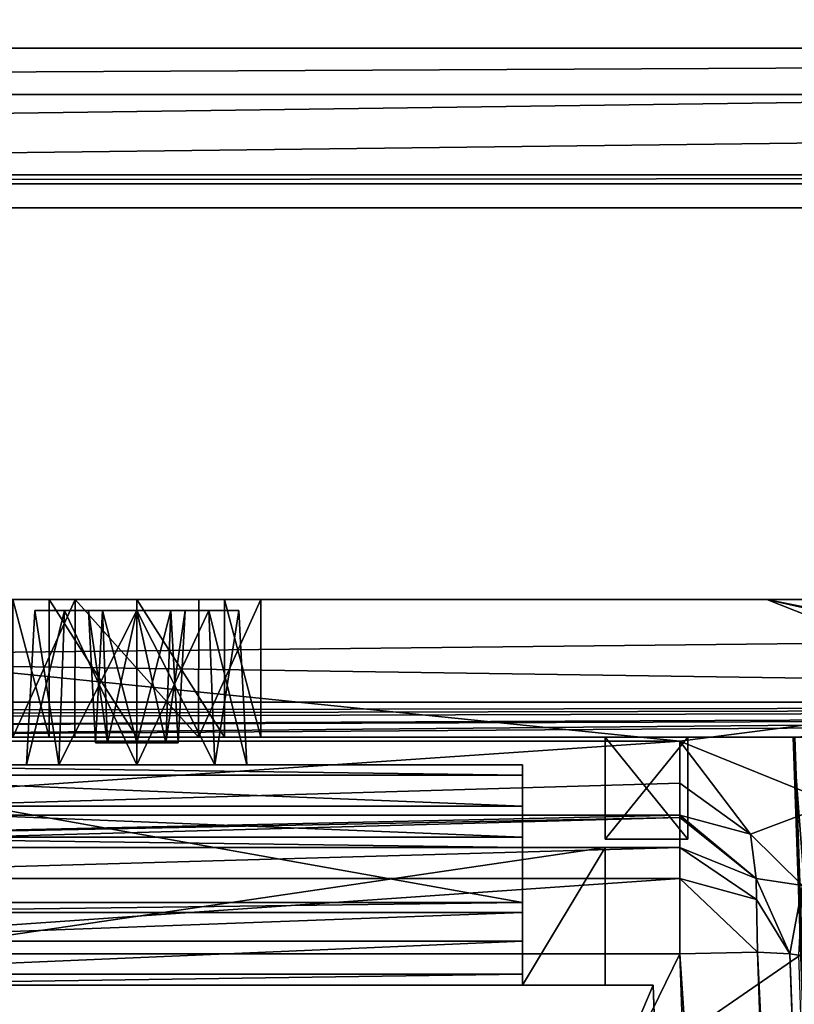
# Model space of a CAD drawing. Header units: millimetres. Extents: x -269 to 269, y -42 to 416.
# Tile 147 of 256: x 95 to 109, y 48 to 66. Entities that reach past the tile are written whole.
import ezdxf

# ---------------------------------------------------------------- set-up
doc = ezdxf.new("R2010")
doc.units = ezdxf.units.MM
doc.header["$LTSCALE"] = 65.185185
for name, color, linetype in [('13', 7, 'CONTINUOUS'), ('16', 7, 'CONTINUOUS'), ('1873', 7, 'CONTINUOUS'), ('1877', 7, 'CONTINUOUS'), ('1878', 7, 'CONTINUOUS'), ('1879', 7, 'CONTINUOUS'), ('1880', 7, 'CONTINUOUS'), ('1881', 7, 'CONTINUOUS'), ('1882', 7, 'CONTINUOUS'), ('1887', 7, 'CONTINUOUS'), ('1893', 7, 'CONTINUOUS'), ('1894', 7, 'CONTINUOUS'), ('1895', 7, 'CONTINUOUS'), ('1917', 7, 'CONTINUOUS'), ('1922', 7, 'CONTINUOUS'), ('1924', 7, 'CONTINUOUS'), ('1927', 7, 'CONTINUOUS'), ('1977', 7, 'CONTINUOUS'), ('1988', 7, 'CONTINUOUS'), ('1989', 7, 'CONTINUOUS'), ('1990', 7, 'CONTINUOUS'), ('1991', 7, 'CONTINUOUS'), ('1992', 7, 'CONTINUOUS'), ('1993', 7, 'CONTINUOUS'), ('1995', 7, 'CONTINUOUS'), ('2001', 7, 'CONTINUOUS'), ('2002', 7, 'CONTINUOUS'), ('2003', 7, 'CONTINUOUS'), ('2004', 7, 'CONTINUOUS'), ('2023', 7, 'CONTINUOUS'), ('2024', 7, 'CONTINUOUS'), ('2026', 7, 'CONTINUOUS'), ('2027', 7, 'CONTINUOUS'), ('2028', 7, 'CONTINUOUS'), ('2030', 7, 'CONTINUOUS'), ('2031', 7, 'CONTINUOUS'), ('2032', 7, 'CONTINUOUS'), ('2033', 7, 'CONTINUOUS'), ('2034', 7, 'CONTINUOUS'), ('2035', 7, 'CONTINUOUS'), ('2036', 7, 'CONTINUOUS'), ('2039', 7, 'CONTINUOUS'), ('2044', 7, 'CONTINUOUS'), ('2045', 7, 'CONTINUOUS'), ('2050', 7, 'CONTINUOUS'), ('2052', 7, 'CONTINUOUS'), ('2055', 7, 'CONTINUOUS'), ('2056', 7, 'CONTINUOUS'), ('2057', 7, 'CONTINUOUS'), ('2058', 7, 'CONTINUOUS'), ('2065', 7, 'CONTINUOUS'), ('2066', 7, 'CONTINUOUS'), ('2067', 7, 'CONTINUOUS'), ('2068', 7, 'CONTINUOUS'), ('2071', 7, 'CONTINUOUS'), ('2072', 7, 'CONTINUOUS'), ('2073', 7, 'CONTINUOUS'), ('2074', 7, 'CONTINUOUS'), ('2075', 7, 'CONTINUOUS'), ('2076', 7, 'CONTINUOUS'), ('2077', 7, 'CONTINUOUS'), ('2078', 7, 'CONTINUOUS'), ('2079', 7, 'CONTINUOUS'), ('2080', 7, 'CONTINUOUS'), ('2081', 7, 'CONTINUOUS'), ('2082', 7, 'CONTINUOUS'), ('2083', 7, 'CONTINUOUS'), ('2084', 7, 'CONTINUOUS'), ('2085', 7, 'CONTINUOUS'), ('2086', 7, 'CONTINUOUS')]:
    doc.layers.add(name, color=color, linetype=linetype)

msp = doc.modelspace()

# ---------------------------------------------------------------- linework, layer by layer
at = {"layer": '13', "color": 250, "linetype": 'Continuous', "true_color": 0x404040}
for points in [[(227, -16, -447), (-227, -16, -447), (227, 68, -447), (227, -16, -447)], [(-227, -16, -447), (-227, 68, -447), (227, 68, -447), (-227, -16, -447)]]:
    msp.add_3dface(points, dxfattribs=at)
at = {"layer": '16', "color": 250, "linetype": 'Continuous', "true_color": 0x404040}
for points in [[(-227, 68.009, -431.591), (-227, 0.991, -431.006), (227, 0.991, -431.006), (-227, 68.009, -431.591)], [(227, 68.009, -431.591), (-227, 68.009, -431.591), (227, 0.991, -431.006), (227, 68.009, -431.591)]]:
    msp.add_3dface(points, dxfattribs=at)
at = {"layer": '1873', "linetype": 'Continuous'}
for points in [[(111.248, 0, -307.515), (111.248, 0, -159), (109.415, 52.5, -309.349), (111.248, 0, -307.515)], [(111.248, 0, -159), (111.074, 5, -159), (109.415, 52.5, -309.349), (111.248, 0, -159)], [(111.074, 5, -151), (111.249, 0, -39.485), (109.415, 52.5, -309.349), (111.074, 5, -151)], [(109.415, 52.5, -309.349), (111.249, 0, -39.485), (109.415, 52.5, -37.651), (109.415, 52.5, -309.349)], [(111.074, 5, -159), (111.074, 5, -151), (109.415, 52.5, -309.349), (111.074, 5, -159)]]:
    msp.add_3dface(points, dxfattribs=at)
at = {"layer": '1877', "linetype": 'Continuous'}
for points in [[(111.248, 0, -307.515), (109.415, 52.5, -309.349), (109.423, 52.5, -309.924), (111.248, 0, -307.515)], [(109.445, 52.5, -310.5), (111.248, 0, -307.515), (109.423, 52.5, -309.924), (109.445, 52.5, -310.5)]]:
    msp.add_3dface(points, dxfattribs=at)
at = {"layer": '1878', "linetype": 'Continuous'}
for points in [[(80.97, 52.5, -24), (84.399, 52.5, -30.444), (114.03, 52.5, -24), (80.97, 52.5, -24)], [(84.399, 52.5, -30.444), (85.585, 52.5, -37.651), (110.601, 52.5, -30.444), (84.399, 52.5, -30.444)], [(114.03, 52.5, -24), (84.399, 52.5, -30.444), (110.601, 52.5, -30.444), (114.03, 52.5, -24)], [(109.445, 52.5, -310.5), (109.423, 52.5, -309.924), (85.555, 52.5, -310.5), (109.445, 52.5, -310.5)], [(85.555, 52.5, -310.5), (109.423, 52.5, -309.924), (85.577, 52.5, -309.924), (85.555, 52.5, -310.5)], [(109.415, 52.5, -309.349), (85.585, 52.5, -309.349), (85.577, 52.5, -309.924), (109.415, 52.5, -309.349)], [(109.423, 52.5, -309.924), (109.415, 52.5, -309.349), (85.577, 52.5, -309.924), (109.423, 52.5, -309.924)], [(85.585, 52.5, -37.651), (109.415, 52.5, -37.651), (110.601, 52.5, -30.444), (85.585, 52.5, -37.651)], [(109.415, 52.5, -37.651), (85.585, 52.5, -37.651), (87.5, 52.5, -172), (109.415, 52.5, -37.651)], [(85.585, 52.5, -309.349), (109.415, 52.5, -309.349), (107.5, 52.5, -308), (85.585, 52.5, -309.349)], [(97.5, 52.5, -308.5), (85.585, 52.5, -309.349), (107.5, 52.5, -308), (97.5, 52.5, -308.5)], [(85.585, 52.5, -309.349), (97.5, 52.5, -308.5), (89, 52.5, -308), (85.585, 52.5, -309.349)], [(96.373, 52.5, -168.802), (109.415, 52.5, -37.651), (87.5, 52.5, -172), (96.373, 52.5, -168.802)], [(95.25, 52.5, -170.75), (96.373, 52.5, -168.802), (87.5, 52.5, -172), (95.25, 52.5, -170.75)], [(95.909, 52.5, -307.841), (95.25, 52.5, -306.25), (89, 52.5, -308), (95.909, 52.5, -307.841)], [(97.5, 52.5, -308.5), (95.909, 52.5, -307.841), (89, 52.5, -308), (97.5, 52.5, -308.5)], [(98.621, 52.5, -168.799), (109.415, 52.5, -37.651), (96.373, 52.5, -168.802), (98.621, 52.5, -168.799)], [(99.091, 52.5, -307.841), (97.5, 52.5, -308.5), (106, 52.5, -308), (99.091, 52.5, -307.841)], [(106, 52.5, -308), (97.5, 52.5, -308.5), (107.5, 52.5, -308), (106, 52.5, -308)], [(99.75, 52.5, -170.75), (109.415, 52.5, -37.651), (98.621, 52.5, -168.799), (99.75, 52.5, -170.75)], [(99.75, 52.5, -306.25), (99.091, 52.5, -307.841), (106, 52.5, -293), (99.75, 52.5, -306.25)], [(106, 52.5, -293), (99.091, 52.5, -307.841), (106, 52.5, -308), (106, 52.5, -293)], [(109.415, 52.5, -37.651), (99.75, 52.5, -170.75), (106, 52.5, -172), (109.415, 52.5, -37.651)], [(99.75, 52.5, -170.75), (99.75, 52.5, -306.25), (106, 52.5, -172), (99.75, 52.5, -170.75)], [(106, 52.5, -172), (99.75, 52.5, -306.25), (106, 52.5, -187), (106, 52.5, -172)], [(106, 52.5, -187), (99.75, 52.5, -306.25), (107.5, 52.5, -187), (106, 52.5, -187)], [(107.5, 52.5, -187), (99.75, 52.5, -306.25), (106, 52.5, -293), (107.5, 52.5, -187)], [(109.415, 52.5, -37.651), (106, 52.5, -172), (107.5, 52.5, -172), (109.415, 52.5, -37.651)], [(107.5, 52.5, -187), (106, 52.5, -293), (107.5, 52.5, -293), (107.5, 52.5, -187)], [(109.415, 52.5, -309.349), (109.415, 52.5, -37.651), (107.5, 52.5, -308), (109.415, 52.5, -309.349)], [(107.5, 52.5, -187), (109.415, 52.5, -37.651), (107.5, 52.5, -172), (107.5, 52.5, -187)], [(109.415, 52.5, -37.651), (107.5, 52.5, -187), (107.5, 52.5, -293), (109.415, 52.5, -37.651)], [(107.5, 52.5, -308), (109.415, 52.5, -37.651), (107.5, 52.5, -293), (107.5, 52.5, -308)]]:
    msp.add_3dface(points, dxfattribs=at)
at = {"layer": '1879', "linetype": 'Continuous'}
for points in [[(12.318, 52.5), (72.184, 52.5, -17.081), (115.283, 52.5, -22.5), (12.318, 52.5)], [(182.682, 52.5), (12.318, 52.5), (182.682, 52.5, -15.165), (182.682, 52.5)], [(182.682, 52.5, -15.165), (12.318, 52.5), (131.901, 52.5, -15.165), (182.682, 52.5, -15.165)], [(131.901, 52.5, -15.165), (12.318, 52.5), (122.816, 52.5, -17.081), (131.901, 52.5, -15.165)], [(122.816, 52.5, -17.081), (12.318, 52.5), (115.283, 52.5, -22.5), (122.816, 52.5, -17.081)], [(72.184, 52.5, -17.081), (79.717, 52.5, -22.5), (115.283, 52.5, -22.5), (72.184, 52.5, -17.081)]]:
    msp.add_3dface(points, dxfattribs=at)
at = {"layer": '1880', "linetype": 'Continuous'}
for points in [[(95.25, 52.5, -306.25), (95.909, 52.5, -307.841), (95.25, 55, -306.25), (95.25, 52.5, -306.25)], [(95.25, 55, -306.25), (95.909, 52.5, -307.841), (95.909, 55, -307.841), (95.25, 55, -306.25)], [(95.909, 52.5, -307.841), (97.5, 52.5, -308.5), (95.909, 55, -307.841), (95.909, 52.5, -307.841)], [(95.909, 55, -307.841), (97.5, 52.5, -308.5), (97.5, 55, -308.5), (95.909, 55, -307.841)], [(97.5, 52.5, -308.5), (99.091, 52.5, -307.841), (97.5, 55, -308.5), (97.5, 52.5, -308.5)], [(97.5, 55, -308.5), (99.091, 52.5, -307.841), (99.091, 55, -307.841), (97.5, 55, -308.5)], [(99.091, 52.5, -307.841), (99.75, 52.5, -306.25), (99.091, 55, -307.841), (99.091, 52.5, -307.841)], [(99.75, 52.5, -306.25), (99.75, 55, -306.25), (99.091, 55, -307.841), (99.75, 52.5, -306.25)]]:
    msp.add_3dface(points, dxfattribs=at)
at = {"layer": '1881', "linetype": 'Continuous'}
for points in [[(99.75, 52.5, -306.25), (99.75, 52.5, -170.75), (99.75, 55, -306.25), (99.75, 52.5, -306.25)], [(99.75, 55, -306.25), (99.75, 52.5, -170.75), (99.75, 55, -170.75), (99.75, 55, -306.25)]]:
    msp.add_3dface(points, dxfattribs=at)
at = {"layer": '1882', "linetype": 'Continuous'}
for points in [[(12.318, 55, -347), (12.318, 55, -332.318), (182.682, 55, -347), (12.318, 55, -347)], [(182.682, 55, -347), (12.318, 55, -332.318), (63.082, 55, -332.318), (182.682, 55, -347)], [(182.682, 55, -14.682), (131.918, 55, -14.682), (12.318, 55), (182.682, 55, -14.682)], [(12.318, 55), (131.918, 55, -14.682), (63.082, 55, -14.682), (12.318, 55)], [(182.682, 55), (182.682, 55, -14.682), (12.318, 55), (182.682, 55)], [(131.918, 55, -332.318), (182.682, 55, -347), (63.082, 55, -332.318), (131.918, 55, -332.318)], [(74.573, 55, -329.241), (131.918, 55, -332.318), (63.082, 55, -332.318), (74.573, 55, -329.241)], [(131.918, 55, -14.682), (120.427, 55, -17.759), (63.082, 55, -14.682), (131.918, 55, -14.682)], [(63.082, 55, -14.682), (120.427, 55, -17.759), (74.574, 55, -17.76), (63.082, 55, -14.682)], [(120.426, 55, -329.24), (131.918, 55, -332.318), (74.573, 55, -329.241), (120.426, 55, -329.24)], [(82.99, 55, -320.824), (120.426, 55, -329.24), (74.573, 55, -329.241), (82.99, 55, -320.824)], [(120.427, 55, -17.759), (112.01, 55, -26.176), (74.574, 55, -17.76), (120.427, 55, -17.759)], [(74.574, 55, -17.76), (112.01, 55, -26.176), (82.991, 55, -26.177), (74.574, 55, -17.76)], [(112.009, 55, -320.823), (120.426, 55, -329.24), (82.99, 55, -320.824), (112.009, 55, -320.823)], [(86.068, 55, -309.332), (112.009, 55, -320.823), (82.99, 55, -320.824), (86.068, 55, -309.332)], [(112.01, 55, -26.176), (108.932, 55, -37.668), (82.991, 55, -26.177), (112.01, 55, -26.176)], [(82.991, 55, -26.177), (108.932, 55, -37.668), (86.068, 55, -37.668), (82.991, 55, -26.177)], [(95.25, 55, -306.25), (95.909, 55, -307.841), (86.068, 55, -309.332), (95.25, 55, -306.25)], [(95.909, 55, -307.841), (97.5, 55, -308.5), (86.068, 55, -309.332), (95.909, 55, -307.841)], [(97.5, 55, -308.5), (108.932, 55, -309.332), (86.068, 55, -309.332), (97.5, 55, -308.5)], [(108.932, 55, -37.668), (99.75, 55, -170.75), (86.068, 55, -37.668), (108.932, 55, -37.668)], [(86.068, 55, -37.668), (99.75, 55, -170.75), (98.627, 55, -168.802), (86.068, 55, -37.668)], [(108.932, 55, -309.332), (112.009, 55, -320.823), (86.068, 55, -309.332), (108.932, 55, -309.332)], [(95.25, 55, -170.75), (86.068, 55, -37.668), (96.379, 55, -168.799), (95.25, 55, -170.75)], [(96.379, 55, -168.799), (86.068, 55, -37.668), (98.627, 55, -168.802), (96.379, 55, -168.799)], [(97.5, 55, -308.5), (99.091, 55, -307.841), (108.932, 55, -309.332), (97.5, 55, -308.5)], [(99.091, 55, -307.841), (99.75, 55, -306.25), (108.932, 55, -309.332), (99.091, 55, -307.841)], [(99.75, 55, -306.25), (99.75, 55, -170.75), (108.932, 55, -309.332), (99.75, 55, -306.25)], [(108.932, 55, -309.332), (99.75, 55, -170.75), (108.932, 55, -37.668), (108.932, 55, -309.332)]]:
    msp.add_3dface(points, dxfattribs=at)
at = {"layer": '1887', "linetype": 'Continuous'}
for points in [[(12.318, 55, -347), (182.682, 55, -347), (12.318, 53.137, -347), (12.318, 55, -347)], [(12.318, 53.137, -347), (182.682, 55, -347), (182.682, 53.137, -347), (12.318, 53.137, -347)]]:
    msp.add_3dface(points, dxfattribs=at)
at = {"layer": '1893', "linetype": 'Continuous'}
for points in [[(112.009, 55, -320.823), (108.932, 55, -309.332), (112.585, 54.18, -317.34), (112.009, 55, -320.823)], [(112.585, 54.18, -317.34), (108.932, 55, -309.332), (110.087, 54.769, -309.332), (112.585, 54.18, -317.34)]]:
    msp.add_3dface(points, dxfattribs=at)
at = {"layer": '1894', "linetype": 'Continuous'}
for points in [[(108.932, 55, -309.332), (108.932, 55, -37.668), (110.985, 54.187, -37.668), (108.932, 55, -309.332)], [(110.087, 54.769, -309.332), (108.932, 55, -309.332), (110.985, 54.187, -37.668), (110.087, 54.769, -309.332)]]:
    msp.add_3dface(points, dxfattribs=at)
at = {"layer": '1895', "linetype": 'Continuous'}
msp.add_3dface([(108.932, 55, -37.668), (112.01, 55, -26.176), (110.985, 54.187, -37.668), (108.932, 55, -37.668)], dxfattribs=at)
at = {"layer": '1917', "linetype": 'Continuous'}
for points in [[(12.318, 52.5), (182.682, 52.5), (12.318, 55), (12.318, 52.5)], [(182.682, 52.5), (182.682, 55), (12.318, 55), (182.682, 52.5)]]:
    msp.add_3dface(points, dxfattribs=at)
at = {"layer": '1922', "linetype": 'Continuous'}
for points in [[(111.249, 0, -39.485), (113.386, 0, -29.913), (109.415, 52.5, -37.651), (111.249, 0, -39.485)], [(109.415, 52.5, -37.651), (113.386, 0, -29.913), (110.601, 52.5, -30.444), (109.415, 52.5, -37.651)]]:
    msp.add_3dface(points, dxfattribs=at)
at = {"layer": '1924', "linetype": 'Continuous'}
for points in [[(80.97, 52.5, -24), (116.642, 24.916, -23.037), (78.354, 24.889, -23.036), (80.97, 52.5, -24)], [(80.97, 52.5, -24), (114.03, 52.5, -24), (116.642, 24.916, -23.037), (80.97, 52.5, -24)]]:
    msp.add_3dface(points, dxfattribs=at)
at = {"layer": '1927', "linetype": 'Continuous'}
for points in [[(115.283, 52.5, -22.5), (79.717, 52.5, -22.5), (76.901, 26.068, -21.577), (115.283, 52.5, -22.5)], [(118.1, 26.059, -21.577), (115.283, 52.5, -22.5), (76.901, 26.068, -21.577), (118.1, 26.059, -21.577)]]:
    msp.add_3dface(points, dxfattribs=at)
at = {"layer": '1977', "linetype": 'Continuous'}
for points in [[(12.318, 53.137, -347), (182.682, 53.137, -347), (12.318, 52.873, -331.848), (12.318, 53.137, -347)], [(182.682, 53.137, -347), (63.112, 52.873, -331.848), (12.318, 52.873, -331.848), (182.682, 53.137, -347)], [(182.682, 53.137, -347), (74.02, 52.823, -329.024), (63.112, 52.873, -331.848), (182.682, 53.137, -347)], [(182.682, 53.137, -347), (82.183, 52.688, -321.262), (74.02, 52.823, -329.024), (182.682, 53.137, -347)], [(182.682, 53.137, -347), (120.978, 52.823, -329.023), (82.183, 52.688, -321.262), (182.682, 53.137, -347)], [(120.978, 52.823, -329.023), (85.555, 52.5, -310.5), (82.183, 52.688, -321.262), (120.978, 52.823, -329.023)], [(120.978, 52.823, -329.023), (112.816, 52.688, -321.26), (85.555, 52.5, -310.5), (120.978, 52.823, -329.023)], [(112.816, 52.688, -321.26), (109.445, 52.5, -310.5), (85.555, 52.5, -310.5), (112.816, 52.688, -321.26)]]:
    msp.add_3dface(points, dxfattribs=at)
at = {"layer": '1988', "linetype": 'Continuous'}
for points in [[(96.373, 52.5, -168.802), (95.25, 52.5, -170.75), (96.379, 55, -168.799), (96.373, 52.5, -168.802)], [(95.25, 52.5, -170.75), (95.25, 55, -170.75), (96.379, 55, -168.799), (95.25, 52.5, -170.75)], [(98.621, 52.5, -168.799), (96.373, 52.5, -168.802), (96.379, 55, -168.799), (98.621, 52.5, -168.799)], [(98.621, 52.5, -168.799), (96.379, 55, -168.799), (98.627, 55, -168.802), (98.621, 52.5, -168.799)], [(99.75, 52.5, -170.75), (98.621, 52.5, -168.799), (99.75, 55, -170.75), (99.75, 52.5, -170.75)], [(99.75, 55, -170.75), (98.621, 52.5, -168.799), (98.627, 55, -168.802), (99.75, 55, -170.75)]]:
    msp.add_3dface(points, dxfattribs=at)
at = {"layer": '1989', "linetype": 'Continuous'}
for points in [[(107.5, 52.5, -172), (106, 52.5, -172), (106, 50.65, -172), (107.5, 52.5, -172)], [(107.5, 50.65, -172), (107.5, 52.5, -172), (106, 50.65, -172), (107.5, 50.65, -172)]]:
    msp.add_3dface(points, dxfattribs=at)
at = {"layer": '1990', "linetype": 'Continuous'}
for points in [[(107.5, 52.5, -187), (107.5, 52.5, -172), (107.5, 50.65, -187), (107.5, 52.5, -187)], [(107.5, 52.5, -172), (107.5, 50.65, -172), (107.5, 50.65, -187), (107.5, 52.5, -172)]]:
    msp.add_3dface(points, dxfattribs=at)
at = {"layer": '1991', "linetype": 'Continuous'}
for points in [[(106, 52.5, -187), (107.5, 52.5, -187), (107.5, 50.65, -187), (106, 52.5, -187)], [(106, 52.5, -187), (107.5, 50.65, -187), (106, 50.65, -187), (106, 52.5, -187)]]:
    msp.add_3dface(points, dxfattribs=at)
at = {"layer": '1992', "linetype": 'Continuous'}
for points in [[(106, 52.5, -172), (106, 52.5, -187), (106, 50.65, -172), (106, 52.5, -172)], [(106, 50.65, -172), (106, 52.5, -187), (106, 50.65, -187), (106, 50.65, -172)]]:
    msp.add_3dface(points, dxfattribs=at)
at = {"layer": '1993', "linetype": 'Continuous'}
for points in [[(107.5, 50.65, -172), (106, 50.65, -172), (106, 50.65, -187), (107.5, 50.65, -172)], [(107.5, 50.65, -187), (107.5, 50.65, -172), (106, 50.65, -187), (107.5, 50.65, -187)]]:
    msp.add_3dface(points, dxfattribs=at)
at = {"layer": '1995', "linetype": 'Continuous'}
for points in [[(107.5, 50.65, -293), (106, 50.65, -293), (106, 50.65, -308), (107.5, 50.65, -293)], [(107.5, 50.65, -308), (107.5, 50.65, -293), (106, 50.65, -308), (107.5, 50.65, -308)]]:
    msp.add_3dface(points, dxfattribs=at)
at = {"layer": '2001', "linetype": 'Continuous'}
for points in [[(107.5, 52.5, -293), (106, 52.5, -293), (106, 50.65, -293), (107.5, 52.5, -293)], [(107.5, 52.5, -293), (106, 50.65, -293), (107.5, 50.65, -293), (107.5, 52.5, -293)]]:
    msp.add_3dface(points, dxfattribs=at)
at = {"layer": '2002', "linetype": 'Continuous'}
for points in [[(107.5, 52.5, -308), (107.5, 52.5, -293), (107.5, 50.65, -308), (107.5, 52.5, -308)], [(107.5, 52.5, -293), (107.5, 50.65, -293), (107.5, 50.65, -308), (107.5, 52.5, -293)]]:
    msp.add_3dface(points, dxfattribs=at)
at = {"layer": '2003', "linetype": 'Continuous'}
for points in [[(106, 52.5, -308), (107.5, 52.5, -308), (107.5, 50.65, -308), (106, 52.5, -308)], [(106, 52.5, -308), (107.5, 50.65, -308), (106, 50.65, -308), (106, 52.5, -308)]]:
    msp.add_3dface(points, dxfattribs=at)
at = {"layer": '2004', "linetype": 'Continuous'}
for points in [[(106, 52.5, -293), (106, 52.5, -308), (106, 50.65, -293), (106, 52.5, -293)], [(106, 50.65, -293), (106, 52.5, -308), (106, 50.65, -308), (106, 50.65, -293)]]:
    msp.add_3dface(points, dxfattribs=at)
at = {"layer": '2023', "linetype": 'Continuous'}
for points in [[(108.547, 0, -417.176), (108.367, 5.15, -416.4), (106.871, 48, -415.5), (108.547, 0, -417.176)], [(108.367, 5.15, -416.4), (108.367, 5.15, -96.681), (106.871, 48, -415.5), (108.367, 5.15, -416.4)], [(106.871, 48, -415.5), (108.367, 5.15, -96.681), (106.871, 48, -98.178), (106.871, 48, -415.5)]]:
    msp.add_3dface(points, dxfattribs=at)
at = {"layer": '2024', "linetype": 'Continuous'}
for points in [[(86.453, 0, -417.176), (108.547, 0, -417.176), (106.871, 48, -415.5), (86.453, 0, -417.176)], [(86.453, 0, -417.176), (106.871, 48, -415.5), (88.129, 48, -415.5), (86.453, 0, -417.176)]]:
    msp.add_3dface(points, dxfattribs=at)
at = {"layer": '2026', "linetype": 'Continuous'}
for points in [[(108.367, 5.15, -96.681), (86.633, 5.15, -96.681), (88.129, 48, -98.178), (108.367, 5.15, -96.681)], [(106.871, 48, -98.178), (108.367, 5.15, -96.681), (88.129, 48, -98.178), (106.871, 48, -98.178)]]:
    msp.add_3dface(points, dxfattribs=at)
at = {"layer": '2027', "linetype": 'Continuous'}
for points in [[(88.129, 48, -415.5), (106.871, 48, -415.5), (106, 48, -271), (88.129, 48, -415.5)], [(106.871, 48, -98.178), (88.129, 48, -98.178), (89, 48, -236), (106.871, 48, -98.178)], [(104.5, 48, -271), (88.129, 48, -415.5), (106, 48, -271), (104.5, 48, -271)], [(88.129, 48, -415.5), (104.5, 48, -271), (90.5, 48, -271), (88.129, 48, -415.5)], [(106, 48, -236), (106.871, 48, -98.178), (89, 48, -236), (106, 48, -236)], [(104.5, 48, -271), (104.5, 48, -267.5), (90.5, 48, -271), (104.5, 48, -271)], [(90.5, 48, -271), (104.5, 48, -267.5), (90.5, 48, -267.5), (90.5, 48, -271)], [(106.871, 48, -415.5), (106.871, 48, -98.178), (106, 48, -271), (106.871, 48, -415.5)], [(106, 48, -271), (106.871, 48, -98.178), (106, 48, -236), (106, 48, -271)]]:
    msp.add_3dface(points, dxfattribs=at)
at = {"layer": '2028', "linetype": 'Continuous'}
for points in [[(90.5, 48.8, -259.505), (90.5, 48.2, -263.483), (104.5, 48.8, -259.505), (90.5, 48.8, -259.505)], [(104.5, 48.8, -259.505), (90.5, 48.2, -263.483), (104.5, 48.2, -263.483), (104.5, 48.8, -259.505)], [(90.5, 48, -267.5), (104.5, 48, -267.5), (104.5, 48.2, -263.483), (90.5, 48, -267.5)], [(90.5, 48.2, -263.483), (90.5, 48, -267.5), (104.5, 48.2, -263.483), (90.5, 48.2, -263.483)]]:
    msp.add_3dface(points, dxfattribs=at)
at = {"layer": '2030', "linetype": 'Continuous'}
for points in [[(90.5, 52, -252.5), (90.5, 52, -237.5), (96.086, 52, -247.914), (90.5, 52, -252.5)], [(104.5, 52, -252.5), (90.5, 52, -252.5), (96.086, 52, -247.914), (104.5, 52, -252.5)], [(90.5, 52, -237.5), (104.5, 52, -237.5), (97.5, 52, -238.5), (90.5, 52, -237.5)], [(96.086, 52, -247.914), (90.5, 52, -237.5), (95.5, 52, -246.5), (96.086, 52, -247.914)], [(95.5, 52, -246.5), (90.5, 52, -237.5), (95.5, 52, -240.5), (95.5, 52, -246.5)], [(95.5, 52, -240.5), (90.5, 52, -237.5), (96.086, 52, -239.086), (95.5, 52, -240.5)], [(96.086, 52, -239.086), (90.5, 52, -237.5), (97.5, 52, -238.5), (96.086, 52, -239.086)], [(97.5, 52, -248.5), (104.5, 52, -252.5), (96.086, 52, -247.914), (97.5, 52, -248.5)], [(97.5, 52, -238.5), (104.5, 52, -237.5), (98.914, 52, -239.086), (97.5, 52, -238.5)], [(98.914, 52, -247.914), (104.5, 52, -252.5), (97.5, 52, -248.5), (98.914, 52, -247.914)], [(104.5, 52, -237.5), (104.5, 52, -252.5), (98.914, 52, -239.086), (104.5, 52, -237.5)], [(104.5, 52, -252.5), (99.5, 52, -240.5), (98.914, 52, -239.086), (104.5, 52, -252.5)], [(99.5, 52, -246.5), (104.5, 52, -252.5), (98.914, 52, -247.914), (99.5, 52, -246.5)], [(99.5, 52, -240.5), (104.5, 52, -252.5), (99.5, 52, -246.5), (99.5, 52, -240.5)]]:
    msp.add_3dface(points, dxfattribs=at)
at = {"layer": '2031', "linetype": 'Continuous'}
for points in [[(104.5, 52, -252.5), (104.5, 52, -237.5), (104.5, 49.5, -252.5), (104.5, 52, -252.5)], [(104.5, 49.5, -252.5), (104.5, 52, -237.5), (104.5, 49.5, -237.5), (104.5, 49.5, -252.5)], [(104.5, 51.812, -256.269), (104.5, 52, -252.5), (104.5, 49.324, -256.02), (104.5, 51.812, -256.269)], [(104.5, 49.324, -256.02), (104.5, 52, -252.5), (104.5, 49.5, -252.5), (104.5, 49.324, -256.02)], [(104.5, 51.812, -256.269), (104.5, 48.8, -259.505), (104.5, 51.25, -260), (104.5, 51.812, -256.269)], [(104.5, 48.8, -259.505), (104.5, 51.812, -256.269), (104.5, 49.324, -256.02), (104.5, 48.8, -259.505)], [(104.5, 48.8, -259.505), (104.5, 48.2, -263.483), (104.5, 51.25, -260), (104.5, 48.8, -259.505)], [(104.5, 51.25, -260), (104.5, 48.2, -263.483), (104.5, 50.688, -263.731), (104.5, 51.25, -260)], [(104.5, 48.2, -263.483), (104.5, 48, -267.5), (104.5, 50.688, -263.731), (104.5, 48.2, -263.483)], [(104.5, 50.688, -263.731), (104.5, 48, -267.5), (104.5, 50.5, -267.5), (104.5, 50.688, -263.731)], [(104.5, 48, -267.5), (104.5, 48, -271), (104.5, 50.5, -267.5), (104.5, 48, -267.5)], [(104.5, 50.5, -267.5), (104.5, 48, -271), (104.5, 50.5, -271), (104.5, 50.5, -267.5)]]:
    msp.add_3dface(points, dxfattribs=at)
at = {"layer": '2032', "linetype": 'Continuous'}
for points in [[(90.5, 51.812, -256.269), (90.5, 52, -252.5), (104.5, 51.812, -256.269), (90.5, 51.812, -256.269)], [(90.5, 52, -252.5), (104.5, 52, -252.5), (104.5, 51.812, -256.269), (90.5, 52, -252.5)], [(90.5, 51.25, -260), (90.5, 51.812, -256.269), (104.5, 51.25, -260), (90.5, 51.25, -260)], [(90.5, 51.812, -256.269), (104.5, 51.812, -256.269), (104.5, 51.25, -260), (90.5, 51.812, -256.269)]]:
    msp.add_3dface(points, dxfattribs=at)
at = {"layer": '2033', "linetype": 'Continuous'}
for points in [[(90.5, 50.688, -263.731), (90.5, 51.25, -260), (104.5, 50.688, -263.731), (90.5, 50.688, -263.731)], [(90.5, 51.25, -260), (104.5, 51.25, -260), (104.5, 50.688, -263.731), (90.5, 51.25, -260)], [(90.5, 50.5, -267.5), (90.5, 50.688, -263.731), (104.5, 50.5, -267.5), (90.5, 50.5, -267.5)], [(90.5, 50.688, -263.731), (104.5, 50.688, -263.731), (104.5, 50.5, -267.5), (90.5, 50.688, -263.731)]]:
    msp.add_3dface(points, dxfattribs=at)
at = {"layer": '2034', "linetype": 'Continuous'}
for points in [[(107.353, 50.5, -416.832), (87.647, 50.5, -416.832), (89, 50.5, -271), (107.353, 50.5, -416.832)], [(87.647, 50.5, -97.695), (107.353, 50.5, -97.695), (106, 50.5, -236), (87.647, 50.5, -97.695)], [(89, 50.5, -236), (87.647, 50.5, -97.695), (106, 50.5, -236), (89, 50.5, -236)], [(90.5, 50.5, -271), (107.353, 50.5, -416.832), (89, 50.5, -271), (90.5, 50.5, -271)], [(90.5, 50.5, -271), (90.5, 50.5, -267.5), (104.5, 50.5, -271), (90.5, 50.5, -271)], [(90.5, 50.5, -271), (104.5, 50.5, -271), (107.353, 50.5, -416.832), (90.5, 50.5, -271)], [(90.5, 50.5, -267.5), (104.5, 50.5, -267.5), (104.5, 50.5, -271), (90.5, 50.5, -267.5)], [(107.353, 50.5, -416.832), (104.5, 50.5, -271), (106, 50.5, -271), (107.353, 50.5, -416.832)], [(107.353, 50.5, -97.695), (107.353, 50.5, -416.832), (106, 50.5, -236), (107.353, 50.5, -97.695)], [(106, 50.5, -236), (107.353, 50.5, -416.832), (106, 50.5, -271), (106, 50.5, -236)]]:
    msp.add_3dface(points, dxfattribs=at)
at = {"layer": '2035', "linetype": 'Continuous'}
for points in [[(107.353, 52.43, -418.831), (87.647, 52.43, -418.831), (87.647, 51.085, -418.245), (107.353, 52.43, -418.831)], [(107.353, 51.665, -418.65), (107.353, 52.43, -418.831), (87.647, 51.085, -418.245), (107.353, 51.665, -418.65)], [(107.353, 51.084, -418.244), (107.353, 51.665, -418.65), (87.647, 51.085, -418.245), (107.353, 51.084, -418.244)], [(87.647, 50.654, -417.603), (107.353, 51.084, -418.244), (87.647, 51.085, -418.245), (87.647, 50.654, -417.603)], [(107.353, 51.042, -418.201), (107.353, 51.084, -418.244), (87.647, 50.654, -417.603), (107.353, 51.042, -418.201)], [(87.647, 50.5, -416.832), (107.353, 50.5, -416.832), (107.353, 51.042, -418.201), (87.647, 50.5, -416.832)], [(87.647, 50.5, -416.832), (107.353, 51.042, -418.201), (87.647, 50.654, -417.603), (87.647, 50.5, -416.832)]]:
    msp.add_3dface(points, dxfattribs=at)
at = {"layer": '2036', "linetype": 'Continuous'}
for points in [[(87.647, 52.43, -418.831), (107.353, 52.43, -418.831), (12.667, 62.105, -419.169), (87.647, 52.43, -418.831)], [(12.667, 62.105, -419.169), (107.353, 52.43, -418.831), (182.333, 62.105, -419.169), (12.667, 62.105, -419.169)], [(182.333, 62.105, -419.169), (107.353, 52.43, -418.831), (110.133, 51.307, -418.792), (182.333, 62.105, -419.169)]]:
    msp.add_3dface(points, dxfattribs=at)
at = {"layer": '2039', "linetype": 'Continuous'}
for points in [[(12.667, 65, -431), (182.333, 65, -431), (12.667, 62.699, -431), (12.667, 65, -431)], [(12.667, 62.699, -431), (182.333, 65, -431), (182.333, 62.699, -431), (12.667, 62.699, -431)]]:
    msp.add_3dface(points, dxfattribs=at)
at = {"layer": '2044', "linetype": 'Continuous'}
for points in [[(182.333, 65, -431), (12.667, 65, -431), (182.333, 65, -422.167), (182.333, 65, -431)], [(182.333, 65, -422.167), (12.667, 65, -431), (12.667, 65, -422.167), (182.333, 65, -422.167)]]:
    msp.add_3dface(points, dxfattribs=at)
at = {"layer": '2045', "linetype": 'Continuous'}
for points in [[(182.333, 64.159, -420.084), (182.333, 65, -422.167), (12.667, 64.158, -420.083), (182.333, 64.159, -420.084)], [(182.333, 65, -422.167), (12.667, 65, -422.167), (12.667, 64.158, -420.083), (182.333, 65, -422.167)], [(12.667, 62.105, -419.169), (182.333, 62.105, -419.169), (182.333, 64.159, -420.084), (12.667, 62.105, -419.169)], [(12.667, 62.105, -419.169), (182.333, 64.159, -420.084), (12.667, 64.158, -420.083), (12.667, 62.105, -419.169)]]:
    msp.add_3dface(points, dxfattribs=at)
at = {"layer": '2050', "linetype": 'Continuous'}
for points in [[(182.706, 62.386, -421.68), (10.089, 2.5, -419.589), (182.333, 62.537, -421.685), (182.706, 62.386, -421.68)], [(182.333, 62.537, -421.685), (10.089, 2.5, -419.589), (12.667, 62.537, -421.685), (182.333, 62.537, -421.685)], [(182.869, 62.019, -421.667), (10.089, 2.5, -419.589), (182.706, 62.386, -421.68), (182.869, 62.019, -421.667)], [(182.869, 62.019, -421.667), (184.911, 2.5, -419.589), (10.089, 2.5, -419.589), (182.869, 62.019, -421.667)]]:
    msp.add_3dface(points, dxfattribs=at)
at = {"layer": '2052', "linetype": 'Continuous'}
for points in [[(12.667, 62.699, -431), (182.333, 62.699, -431), (12.667, 62.537, -421.685), (12.667, 62.699, -431)], [(182.333, 62.699, -431), (182.333, 62.537, -421.685), (12.667, 62.537, -421.685), (182.333, 62.699, -431)]]:
    msp.add_3dface(points, dxfattribs=at)
at = {"layer": '2055', "linetype": 'Continuous'}
for points in [[(110.869, 5.15, -415.181), (110.975, 5.15, -415.825), (109.352, 48.57, -416.697), (110.869, 5.15, -415.181)], [(109.352, 48.57, -416.697), (110.975, 5.15, -415.825), (109.515, 48.548, -417.484), (109.352, 48.57, -416.697)]]:
    msp.add_3dface(points, dxfattribs=at)
at = {"layer": '2056', "linetype": 'Continuous'}
for points in [[(110.869, 5.15, -96.179), (110.869, 5.15, -415.181), (109.352, 48.57, -97.695), (110.869, 5.15, -96.179)], [(110.869, 5.15, -415.181), (109.352, 48.57, -416.697), (109.352, 48.57, -97.695), (110.869, 5.15, -415.181)]]:
    msp.add_3dface(points, dxfattribs=at)
at = {"layer": '2057', "linetype": 'Continuous'}
for points in [[(107.353, 48.57, -95.696), (110.283, 5.15, -94.765), (108.766, 48.599, -96.282), (107.353, 48.57, -95.696)], [(110.283, 5.15, -94.765), (110.869, 5.15, -96.179), (108.766, 48.599, -96.282), (110.283, 5.15, -94.765)], [(110.869, 5.15, -96.179), (109.352, 48.57, -97.695), (108.766, 48.599, -96.282), (110.869, 5.15, -96.179)], [(108.87, 5.15, -94.18), (110.283, 5.15, -94.765), (107.353, 48.57, -95.696), (108.87, 5.15, -94.18)]]:
    msp.add_3dface(points, dxfattribs=at)
at = {"layer": '2058', "linetype": 'Continuous'}
for points in [[(86.13, 5.15, -94.18), (108.87, 5.15, -94.18), (107.353, 48.57, -95.696), (86.13, 5.15, -94.18)], [(86.13, 5.15, -94.18), (107.353, 48.57, -95.696), (87.647, 48.57, -95.696), (86.13, 5.15, -94.18)]]:
    msp.add_3dface(points, dxfattribs=at)
at = {"layer": '2065', "linetype": 'Continuous'}
for points in [[(107.353, 50.5, -97.695), (87.647, 50.5, -97.695), (87.647, 49.939, -96.306), (107.353, 50.5, -97.695)], [(107.353, 50.5, -97.695), (87.647, 49.939, -96.306), (107.353, 49.939, -96.306), (107.353, 50.5, -97.695)], [(87.647, 48.57, -95.696), (107.353, 48.57, -95.696), (107.353, 49.939, -96.306), (87.647, 48.57, -95.696)], [(87.647, 49.939, -96.306), (87.647, 48.57, -95.696), (107.353, 49.939, -96.306), (87.647, 49.939, -96.306)]]:
    msp.add_3dface(points, dxfattribs=at)
at = {"layer": '2066', "linetype": 'Continuous'}
for points in [[(107.353, 50.5, -97.695), (107.353, 49.939, -96.306), (108.749, 49.554, -96.725), (107.353, 50.5, -97.695)], [(107.353, 50.5, -97.695), (108.749, 49.554, -96.725), (108.743, 49.939, -97.695), (107.353, 50.5, -97.695)], [(107.353, 48.57, -95.696), (108.766, 48.599, -96.282), (107.353, 49.939, -96.306), (107.353, 48.57, -95.696)], [(107.353, 49.939, -96.306), (108.766, 48.599, -96.282), (108.749, 49.554, -96.725), (107.353, 49.939, -96.306)], [(108.749, 49.554, -96.725), (109.352, 48.57, -97.695), (108.743, 49.939, -97.695), (108.749, 49.554, -96.725)], [(108.766, 48.599, -96.282), (109.352, 48.57, -97.695), (108.749, 49.554, -96.725), (108.766, 48.599, -96.282)]]:
    msp.add_3dface(points, dxfattribs=at)
at = {"layer": '2067', "linetype": 'Continuous'}
for points in [[(107.353, 50.5, -416.832), (107.353, 50.5, -97.695), (108.743, 49.939, -97.695), (107.353, 50.5, -416.832)], [(107.353, 50.5, -416.832), (108.743, 49.939, -97.695), (108.742, 49.939, -416.793), (107.353, 50.5, -416.832)], [(109.352, 48.57, -97.695), (109.352, 48.57, -416.697), (108.742, 49.939, -416.793), (109.352, 48.57, -97.695)], [(108.743, 49.939, -97.695), (109.352, 48.57, -97.695), (108.742, 49.939, -416.793), (108.743, 49.939, -97.695)]]:
    msp.add_3dface(points, dxfattribs=at)
at = {"layer": '2068', "linetype": 'Continuous'}
for points in [[(107.353, 52.43, -418.831), (107.353, 51.665, -418.65), (108.641, 50.741, -418.227), (107.353, 52.43, -418.831)], [(110.133, 51.307, -418.792), (107.353, 52.43, -418.831), (108.641, 50.741, -418.227), (110.133, 51.307, -418.792)], [(107.353, 51.665, -418.65), (107.353, 51.084, -418.244), (108.641, 50.741, -418.227), (107.353, 51.665, -418.65)], [(110.133, 51.307, -418.792), (108.641, 50.741, -418.227), (109.583, 49.808, -418.178), (110.133, 51.307, -418.792)], [(107.353, 51.084, -418.244), (107.353, 51.042, -418.201), (108.742, 49.939, -416.793), (107.353, 51.084, -418.244)], [(107.353, 51.084, -418.244), (108.742, 49.939, -416.793), (108.641, 50.741, -418.227), (107.353, 51.084, -418.244)], [(107.353, 51.042, -418.201), (107.353, 50.5, -416.832), (108.742, 49.939, -416.793), (107.353, 51.042, -418.201)], [(108.641, 50.741, -418.227), (108.742, 49.939, -416.793), (109.583, 49.808, -418.178), (108.641, 50.741, -418.227)], [(108.742, 49.939, -416.793), (109.352, 48.57, -416.697), (109.583, 49.808, -418.178), (108.742, 49.939, -416.793)], [(109.352, 48.57, -416.697), (109.515, 48.548, -417.484), (109.583, 49.808, -418.178), (109.352, 48.57, -416.697)]]:
    msp.add_3dface(points, dxfattribs=at)
at = {"layer": '2071', "linetype": 'Continuous'}
for points in [[(106, 48, -236), (89, 48, -236), (106, 50.5, -236), (106, 48, -236)], [(89, 48, -236), (89, 50.5, -236), (106, 50.5, -236), (89, 48, -236)]]:
    msp.add_3dface(points, dxfattribs=at)
at = {"layer": '2072', "linetype": 'Continuous'}
for points in [[(106, 48, -271), (106, 48, -236), (106, 50.5, -271), (106, 48, -271)], [(106, 48, -236), (106, 50.5, -236), (106, 50.5, -271), (106, 48, -236)]]:
    msp.add_3dface(points, dxfattribs=at)
at = {"layer": '2073', "linetype": 'Continuous'}
for points in [[(104.5, 48, -271), (106, 48, -271), (106, 50.5, -271), (104.5, 48, -271)], [(104.5, 50.5, -271), (104.5, 48, -271), (106, 50.5, -271), (104.5, 50.5, -271)]]:
    msp.add_3dface(points, dxfattribs=at)
at = {"layer": '2074', "linetype": 'Continuous'}
for points in [[(90.5, 49.5, -252.5), (90.5, 49.324, -256.02), (104.5, 49.5, -252.5), (90.5, 49.5, -252.5)], [(90.5, 49.324, -256.02), (104.5, 49.324, -256.02), (104.5, 49.5, -252.5), (90.5, 49.324, -256.02)], [(90.5, 48.8, -259.505), (104.5, 48.8, -259.505), (104.5, 49.324, -256.02), (90.5, 48.8, -259.505)], [(90.5, 49.324, -256.02), (90.5, 48.8, -259.505), (104.5, 49.324, -256.02), (90.5, 49.324, -256.02)]]:
    msp.add_3dface(points, dxfattribs=at)
at = {"layer": '2075', "linetype": 'Continuous'}
for points in [[(90.5, 49.5, -237.5), (90.5, 49.5, -252.5), (104.5, 49.5, -237.5), (90.5, 49.5, -237.5)], [(90.5, 49.5, -252.5), (104.5, 49.5, -252.5), (104.5, 49.5, -237.5), (90.5, 49.5, -252.5)]]:
    msp.add_3dface(points, dxfattribs=at)
at = {"layer": '2076', "linetype": 'Continuous'}
for points in [[(90.5, 52, -237.5), (90.5, 49.5, -237.5), (104.5, 49.5, -237.5), (90.5, 52, -237.5)], [(104.5, 52, -237.5), (90.5, 52, -237.5), (104.5, 49.5, -237.5), (104.5, 52, -237.5)]]:
    msp.add_3dface(points, dxfattribs=at)
at = {"layer": '2077', "linetype": 'Continuous'}
for points in [[(99.5, 52, -240.5), (99.5, 52, -246.5), (99.353, 54.8, -240.5), (99.5, 52, -240.5)], [(99.353, 54.8, -240.5), (99.5, 52, -246.5), (99.353, 54.8, -246.5), (99.353, 54.8, -240.5)]]:
    msp.add_3dface(points, dxfattribs=at)
at = {"layer": '2078', "linetype": 'Continuous'}
for points in [[(95.5, 52, -240.5), (96.086, 52, -239.086), (95.647, 54.8, -240.5), (95.5, 52, -240.5)], [(95.647, 54.8, -240.5), (96.086, 52, -239.086), (96.19, 54.8, -239.19), (95.647, 54.8, -240.5)], [(96.086, 52, -239.086), (97.5, 52, -238.5), (96.19, 54.8, -239.19), (96.086, 52, -239.086)], [(96.19, 54.8, -239.19), (97.5, 52, -238.5), (97.5, 54.8, -238.647), (96.19, 54.8, -239.19)], [(97.5, 52, -238.5), (98.914, 52, -239.086), (97.5, 54.8, -238.647), (97.5, 52, -238.5)], [(97.5, 54.8, -238.647), (98.914, 52, -239.086), (98.81, 54.8, -239.19), (97.5, 54.8, -238.647)], [(98.914, 52, -239.086), (99.5, 52, -240.5), (98.81, 54.8, -239.19), (98.914, 52, -239.086)], [(99.5, 52, -240.5), (99.353, 54.8, -240.5), (98.81, 54.8, -239.19), (99.5, 52, -240.5)]]:
    msp.add_3dface(points, dxfattribs=at)
at = {"layer": '2079', "linetype": 'Continuous'}
for points in [[(95.5, 52, -246.5), (95.5, 52, -240.5), (95.647, 54.8, -246.5), (95.5, 52, -246.5)], [(95.5, 52, -240.5), (95.647, 54.8, -240.5), (95.647, 54.8, -246.5), (95.5, 52, -240.5)]]:
    msp.add_3dface(points, dxfattribs=at)
at = {"layer": '2080', "linetype": 'Continuous'}
for points in [[(96.086, 52, -247.914), (95.5, 52, -246.5), (96.19, 54.8, -247.81), (96.086, 52, -247.914)], [(95.5, 52, -246.5), (95.647, 54.8, -246.5), (96.19, 54.8, -247.81), (95.5, 52, -246.5)], [(97.5, 52, -248.5), (96.086, 52, -247.914), (97.5, 54.8, -248.353), (97.5, 52, -248.5)], [(97.5, 54.8, -248.353), (96.086, 52, -247.914), (96.19, 54.8, -247.81), (97.5, 54.8, -248.353)], [(98.914, 52, -247.914), (97.5, 52, -248.5), (98.81, 54.8, -247.81), (98.914, 52, -247.914)], [(98.81, 54.8, -247.81), (97.5, 52, -248.5), (97.5, 54.8, -248.353), (98.81, 54.8, -247.81)], [(99.353, 54.8, -246.5), (98.914, 52, -247.914), (98.81, 54.8, -247.81), (99.353, 54.8, -246.5)], [(99.5, 52, -246.5), (98.914, 52, -247.914), (99.353, 54.8, -246.5), (99.5, 52, -246.5)]]:
    msp.add_3dface(points, dxfattribs=at)
at = {"layer": '2081', "linetype": 'Continuous'}
for points in [[(95.647, 54.8, -240.5), (96.19, 54.8, -239.19), (96.624, 54.8, -240.5), (95.647, 54.8, -240.5)], [(95.647, 54.8, -246.5), (95.647, 54.8, -240.5), (96.624, 54.8, -246.5), (95.647, 54.8, -246.5)], [(95.647, 54.8, -240.5), (96.624, 54.8, -240.5), (96.624, 54.8, -246.5), (95.647, 54.8, -240.5)], [(96.19, 54.8, -247.81), (95.647, 54.8, -246.5), (96.881, 54.8, -247.119), (96.19, 54.8, -247.81)], [(96.881, 54.8, -247.119), (95.647, 54.8, -246.5), (96.624, 54.8, -246.5), (96.881, 54.8, -247.119)], [(96.19, 54.8, -239.19), (97.5, 54.8, -238.647), (98.81, 54.8, -239.19), (96.19, 54.8, -239.19)], [(96.19, 54.8, -239.19), (98.81, 54.8, -239.19), (97.5, 54.8, -239.624), (96.19, 54.8, -239.19)], [(96.624, 54.8, -240.5), (96.19, 54.8, -239.19), (96.881, 54.8, -239.881), (96.624, 54.8, -240.5)], [(96.881, 54.8, -239.881), (96.19, 54.8, -239.19), (97.5, 54.8, -239.624), (96.881, 54.8, -239.881)], [(98.81, 54.8, -247.81), (97.5, 54.8, -248.353), (96.19, 54.8, -247.81), (98.81, 54.8, -247.81)], [(98.81, 54.8, -247.81), (96.19, 54.8, -247.81), (97.5, 54.8, -247.376), (98.81, 54.8, -247.81)], [(97.5, 54.8, -247.376), (96.19, 54.8, -247.81), (96.881, 54.8, -247.119), (97.5, 54.8, -247.376)], [(97.5, 54.8, -239.624), (98.81, 54.8, -239.19), (98.119, 54.8, -239.881), (97.5, 54.8, -239.624)], [(98.119, 54.8, -247.119), (98.81, 54.8, -247.81), (97.5, 54.8, -247.376), (98.119, 54.8, -247.119)], [(98.81, 54.8, -239.19), (99.353, 54.8, -240.5), (98.119, 54.8, -239.881), (98.81, 54.8, -239.19)], [(98.119, 54.8, -239.881), (99.353, 54.8, -240.5), (98.376, 54.8, -240.5), (98.119, 54.8, -239.881)], [(98.376, 54.8, -246.5), (98.81, 54.8, -247.81), (98.119, 54.8, -247.119), (98.376, 54.8, -246.5)], [(99.353, 54.8, -240.5), (99.353, 54.8, -246.5), (98.376, 54.8, -240.5), (99.353, 54.8, -240.5)], [(99.353, 54.8, -246.5), (98.81, 54.8, -247.81), (98.376, 54.8, -246.5), (99.353, 54.8, -246.5)], [(98.376, 54.8, -240.5), (99.353, 54.8, -246.5), (98.376, 54.8, -246.5), (98.376, 54.8, -240.5)]]:
    msp.add_3dface(points, dxfattribs=at)
at = {"layer": '2082', "linetype": 'Continuous'}
for points in [[(96.624, 54.8, -240.5), (96.881, 54.8, -239.881), (96.75, 52.4, -240.5), (96.624, 54.8, -240.5)], [(96.75, 52.4, -240.5), (96.881, 54.8, -239.881), (96.97, 52.4, -239.97), (96.75, 52.4, -240.5)], [(96.881, 54.8, -239.881), (97.5, 54.8, -239.624), (96.97, 52.4, -239.97), (96.881, 54.8, -239.881)], [(96.97, 52.4, -239.97), (97.5, 54.8, -239.624), (97.5, 52.4, -239.75), (96.97, 52.4, -239.97)], [(97.5, 54.8, -239.624), (98.119, 54.8, -239.881), (97.5, 52.4, -239.75), (97.5, 54.8, -239.624)], [(97.5, 52.4, -239.75), (98.119, 54.8, -239.881), (98.03, 52.4, -239.97), (97.5, 52.4, -239.75)], [(98.119, 54.8, -239.881), (98.376, 54.8, -240.5), (98.03, 52.4, -239.97), (98.119, 54.8, -239.881)], [(98.03, 52.4, -239.97), (98.376, 54.8, -240.5), (98.25, 52.4, -240.5), (98.03, 52.4, -239.97)]]:
    msp.add_3dface(points, dxfattribs=at)
at = {"layer": '2083', "linetype": 'Continuous'}
for points in [[(96.624, 54.8, -246.5), (96.624, 54.8, -240.5), (96.75, 52.4, -246.5), (96.624, 54.8, -246.5)], [(96.624, 54.8, -240.5), (96.75, 52.4, -240.5), (96.75, 52.4, -246.5), (96.624, 54.8, -240.5)]]:
    msp.add_3dface(points, dxfattribs=at)
at = {"layer": '2084', "linetype": 'Continuous'}
for points in [[(96.881, 54.8, -247.119), (96.624, 54.8, -246.5), (96.97, 52.4, -247.03), (96.881, 54.8, -247.119)], [(96.624, 54.8, -246.5), (96.75, 52.4, -246.5), (96.97, 52.4, -247.03), (96.624, 54.8, -246.5)], [(97.5, 54.8, -247.376), (96.881, 54.8, -247.119), (97.5, 52.4, -247.25), (97.5, 54.8, -247.376)], [(97.5, 52.4, -247.25), (96.881, 54.8, -247.119), (96.97, 52.4, -247.03), (97.5, 52.4, -247.25)], [(98.119, 54.8, -247.119), (97.5, 54.8, -247.376), (98.03, 52.4, -247.03), (98.119, 54.8, -247.119)], [(98.03, 52.4, -247.03), (97.5, 54.8, -247.376), (97.5, 52.4, -247.25), (98.03, 52.4, -247.03)], [(98.25, 52.4, -246.5), (98.119, 54.8, -247.119), (98.03, 52.4, -247.03), (98.25, 52.4, -246.5)], [(98.376, 54.8, -246.5), (98.119, 54.8, -247.119), (98.25, 52.4, -246.5), (98.376, 54.8, -246.5)]]:
    msp.add_3dface(points, dxfattribs=at)
at = {"layer": '2085', "linetype": 'Continuous'}
for points in [[(98.376, 54.8, -240.5), (98.376, 54.8, -246.5), (98.25, 52.4, -240.5), (98.376, 54.8, -240.5)], [(98.25, 52.4, -240.5), (98.376, 54.8, -246.5), (98.25, 52.4, -246.5), (98.25, 52.4, -240.5)]]:
    msp.add_3dface(points, dxfattribs=at)
at = {"layer": '2086', "linetype": 'Continuous'}
for points in [[(96.75, 52.4, -240.5), (96.97, 52.4, -239.97), (98.25, 52.4, -240.5), (96.75, 52.4, -240.5)], [(96.75, 52.4, -240.5), (98.25, 52.4, -240.5), (98.25, 52.4, -246.5), (96.75, 52.4, -240.5)], [(96.75, 52.4, -246.5), (96.75, 52.4, -240.5), (98.25, 52.4, -246.5), (96.75, 52.4, -246.5)], [(96.75, 52.4, -246.5), (98.25, 52.4, -246.5), (98.03, 52.4, -247.03), (96.75, 52.4, -246.5)], [(96.75, 52.4, -246.5), (98.03, 52.4, -247.03), (96.97, 52.4, -247.03), (96.75, 52.4, -246.5)], [(96.97, 52.4, -239.97), (97.5, 52.4, -239.75), (98.03, 52.4, -239.97), (96.97, 52.4, -239.97)], [(96.97, 52.4, -239.97), (98.03, 52.4, -239.97), (98.25, 52.4, -240.5), (96.97, 52.4, -239.97)], [(98.03, 52.4, -247.03), (97.5, 52.4, -247.25), (96.97, 52.4, -247.03), (98.03, 52.4, -247.03)]]:
    msp.add_3dface(points, dxfattribs=at)

doc.saveas('drawing.dxf')
